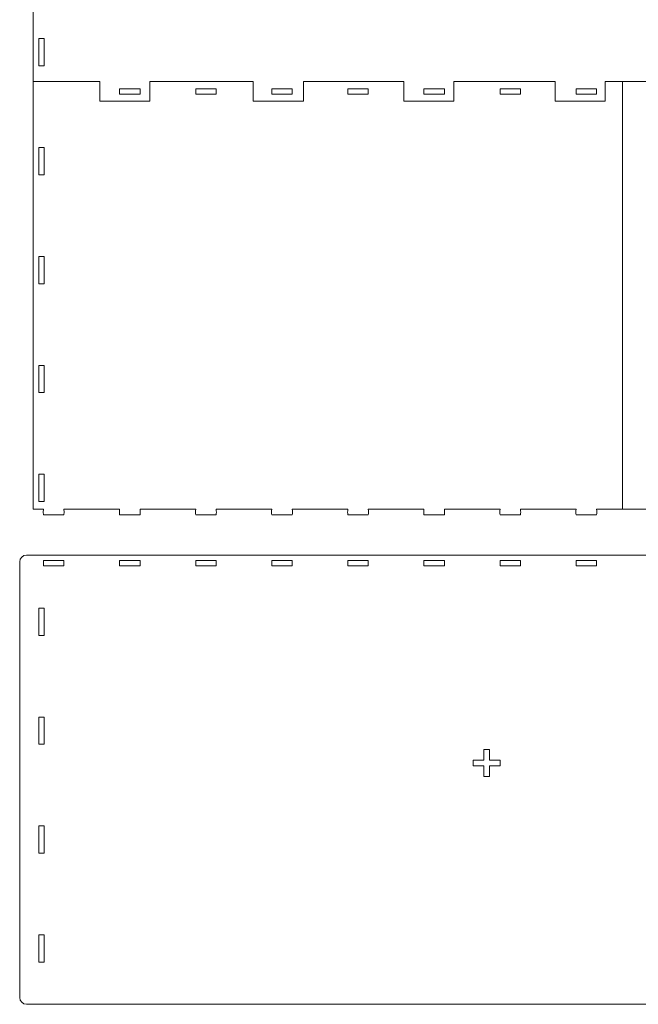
# Model space of a CAD drawing. Header units: centimetres. Extents: x -132 to 124, y -95 to 91.
# Tile 35 of 56: x -42 to -17, y -8 to 32. Entities that reach past the tile are written whole.
import ezdxf

# ---------------------------------------------------------------- set-up
doc = ezdxf.new("R2010")
doc.units = ezdxf.units.CM
doc.header["$MEASUREMENT"] = 0
doc.layers.add('Layer 1', color=7, linetype='Continuous')

msp = doc.modelspace()

# ---------------------------------------------------------------- linework, layer by layer
at = {"layer": 'Layer 1', "lineweight": 15}
for points, knots in [([(-17.33781, 45.74833), (-17.33781, 45.74833), (-18.05783, 45.74833), (-18.05783, 45.74833), (-18.05783, 45.74833), (-18.05783, 45.74833), (-18.05783, 46.5669), (-18.05783, 46.5669), (-18.05783, 46.5669), (-18.05783, 46.5669), (-20.12647, 46.5669), (-20.12647, 46.5669), (-20.12647, 46.5669), (-20.12647, 46.5669), (-20.12647, 45.74833), (-20.12647, 45.74833), (-20.12647, 45.74833), (-20.12647, 45.74833), (-24.30851, 45.74833), (-24.30851, 45.74833), (-24.30851, 45.74833), (-24.30851, 45.74833), (-24.30851, 46.5669), (-24.30851, 46.5669), (-24.30851, 46.5669), (-24.30851, 46.5669), (-26.37716, 46.5669), (-26.37716, 46.5669), (-26.37716, 46.5669), (-26.37716, 46.5669), (-26.37716, 45.74833), (-26.37716, 45.74833), (-26.37716, 45.74833), (-26.37716, 45.74833), (-30.5296, 45.74833), (-30.5296, 45.74833), (-30.5296, 45.74833), (-30.5296, 45.74833), (-30.5296, 46.5669), (-30.5296, 46.5669), (-30.5296, 46.5669), (-30.5296, 46.5669), (-32.59824, 46.5669), (-32.59824, 46.5669), (-32.59824, 46.5669), (-32.59824, 46.5669), (-32.59824, 45.74833), (-32.59824, 45.74833), (-32.59824, 45.74833), (-32.59824, 45.74833), (-36.86961, 45.74833), (-36.86961, 45.74833), (-36.86961, 45.74833), (-36.86961, 45.74833), (-36.86961, 46.5669), (-36.86961, 46.5669), (-36.86961, 46.5669), (-36.86961, 46.5669), (-38.93842, 46.5669), (-38.93842, 46.5669), (-38.93842, 46.5669), (-38.93842, 46.5669), (-38.93842, 45.74833), (-38.93842, 45.74833), (-38.93842, 45.74833), (-38.93842, 45.74833), (-41.68547, 45.74833), (-41.68547, 45.74833), (-41.68547, 45.74833), (-41.68547, 45.74833), (-41.68547, 29.67489), (-41.68547, 29.67489), (-41.68547, 29.67489), (-41.68547, 29.67489), (-38.93842, 29.67489), (-38.93842, 29.67489), (-38.93842, 29.67489), (-38.93842, 29.67489), (-38.93842, 28.85632), (-38.93842, 28.85632), (-38.93842, 28.85632), (-38.93842, 28.85632), (-36.86961, 28.85632), (-36.86961, 28.85632), (-36.86961, 28.85632), (-36.86961, 28.85632), (-36.86961, 29.67489), (-36.86961, 29.67489), (-36.86961, 29.67489), (-36.86961, 29.67489), (-32.59824, 29.67489), (-32.59824, 29.67489), (-32.59824, 29.67489), (-32.59824, 29.67489), (-32.59824, 28.85632), (-32.59824, 28.85632), (-32.59824, 28.85632), (-32.59824, 28.85632), (-30.5296, 28.85632), (-30.5296, 28.85632), (-30.5296, 28.85632), (-30.5296, 28.85632), (-30.5296, 29.67489), (-30.5296, 29.67489), (-30.5296, 29.67489), (-30.5296, 29.67489), (-26.37716, 29.67489), (-26.37716, 29.67489), (-26.37716, 29.67489), (-26.37716, 29.67489), (-26.37716, 28.85632), (-26.37716, 28.85632), (-26.37716, 28.85632), (-26.37716, 28.85632), (-24.30851, 28.85632), (-24.30851, 28.85632), (-24.30851, 28.85632), (-24.30851, 28.85632), (-24.30851, 29.67489), (-24.30851, 29.67489), (-24.30851, 29.67489), (-24.30851, 29.67489), (-20.12647, 29.67489), (-20.12647, 29.67489), (-20.12647, 29.67489), (-20.12647, 29.67489), (-20.12647, 28.85632), (-20.12647, 28.85632), (-20.12647, 28.85632), (-20.12647, 28.85632), (-18.05783, 28.85632), (-18.05783, 28.85632), (-18.05783, 28.85632), (-18.05783, 28.85632), (-18.05783, 29.67489), (-18.05783, 29.67489), (-18.05783, 29.67489), (-18.05783, 29.67489), (-14.12305, 29.67489), (-14.12305, 29.67489), (-14.12305, 29.67489), (-14.12305, 29.67489), (-14.12305, 45.74833), (-14.12305, 45.74833), (-14.12305, 45.74833), (-14.12305, 45.74833), (-17.33781, 45.74833), (-17.33781, 45.74833)], [0, 0, 0, 0, 0.02631579, 0.02631579, 0.02631579, 0.02631579, 0.05263158, 0.05263158, 0.05263158, 0.05263158, 0.07894737, 0.07894737, 0.07894737, 0.07894737, 0.10526316, 0.10526316, 0.10526316, 0.10526316, 0.13157895, 0.13157895, 0.13157895, 0.13157895, 0.15789474, 0.15789474, 0.15789474, 0.15789474, 0.18421053, 0.18421053, 0.18421053, 0.18421053, 0.21052632, 0.21052632, 0.21052632, 0.21052632, 0.23684211, 0.23684211, 0.23684211, 0.23684211, 0.26315789, 0.26315789, 0.26315789, 0.26315789, 0.28947368, 0.28947368, 0.28947368, 0.28947368, 0.31578947, 0.31578947, 0.31578947, 0.31578947, 0.34210526, 0.34210526, 0.34210526, 0.34210526, 0.36842105, 0.36842105, 0.36842105, 0.36842105, 0.39473684, 0.39473684, 0.39473684, 0.39473684, 0.42105263, 0.42105263, 0.42105263, 0.42105263, 0.44736842, 0.44736842, 0.44736842, 0.44736842, 0.47368421, 0.47368421, 0.47368421, 0.47368421, 0.5, 0.5, 0.5, 0.5, 0.52631579, 0.52631579, 0.52631579, 0.52631579, 0.55263158, 0.55263158, 0.55263158, 0.55263158, 0.57894737, 0.57894737, 0.57894737, 0.57894737, 0.60526316, 0.60526316, 0.60526316, 0.60526316, 0.63157895, 0.63157895, 0.63157895, 0.63157895, 0.65789474, 0.65789474, 0.65789474, 0.65789474, 0.68421053, 0.68421053, 0.68421053, 0.68421053, 0.71052632, 0.71052632, 0.71052632, 0.71052632, 0.73684211, 0.73684211, 0.73684211, 0.73684211, 0.76315789, 0.76315789, 0.76315789, 0.76315789, 0.78947368, 0.78947368, 0.78947368, 0.78947368, 0.81578947, 0.81578947, 0.81578947, 0.81578947, 0.84210526, 0.84210526, 0.84210526, 0.84210526, 0.86842105, 0.86842105, 0.86842105, 0.86842105, 0.89473684, 0.89473684, 0.89473684, 0.89473684, 0.92105263, 0.92105263, 0.92105263, 0.92105263, 0.94736842, 0.94736842, 0.94736842, 0.94736842, 1, 1, 1, 1]), ([(-41.4605, 30.31551), (-41.4605, 30.31551), (-41.23563, 30.31551), (-41.23563, 30.31551), (-41.23563, 30.31551), (-41.23563, 30.31551), (-41.23563, 31.44054), (-41.23563, 31.44054), (-41.23563, 31.44054), (-41.23563, 31.44054), (-41.4605, 31.44054), (-41.4605, 31.44054), (-41.4605, 31.44054), (-41.4605, 31.44054), (-41.4605, 30.31551), (-41.4605, 30.31551)], [0, 0, 0, 0, 0.2, 0.2, 0.2, 0.2, 0.4, 0.4, 0.4, 0.4, 0.6, 0.6, 0.6, 0.6, 1, 1, 1, 1]), ([(-41.68547, 29.67489), (-41.68547, 29.67489), (-38.93842, 29.67489), (-38.93842, 29.67489), (-38.93842, 29.67489), (-38.93842, 29.67489), (-38.93842, 28.85632), (-38.93842, 28.85632), (-38.93842, 28.85632), (-38.93842, 28.85632), (-36.86961, 28.85632), (-36.86961, 28.85632), (-36.86961, 28.85632), (-36.86961, 28.85632), (-36.86961, 29.67489), (-36.86961, 29.67489), (-36.86961, 29.67489), (-36.86961, 29.67489), (-32.59824, 29.67489), (-32.59824, 29.67489), (-32.59824, 29.67489), (-32.59824, 29.67489), (-32.59824, 28.85632), (-32.59824, 28.85632), (-32.59824, 28.85632), (-32.59824, 28.85632), (-30.5296, 28.85632), (-30.5296, 28.85632), (-30.5296, 28.85632), (-30.5296, 28.85632), (-30.5296, 29.67489), (-30.5296, 29.67489), (-30.5296, 29.67489), (-30.5296, 29.67489), (-26.37716, 29.67489), (-26.37716, 29.67489), (-26.37716, 29.67489), (-26.37716, 29.67489), (-26.37716, 28.85632), (-26.37716, 28.85632), (-26.37716, 28.85632), (-26.37716, 28.85632), (-24.30851, 28.85632), (-24.30851, 28.85632), (-24.30851, 28.85632), (-24.30851, 28.85632), (-24.30851, 29.67489), (-24.30851, 29.67489), (-24.30851, 29.67489), (-24.30851, 29.67489), (-20.12647, 29.67489), (-20.12647, 29.67489), (-20.12647, 29.67489), (-20.12647, 29.67489), (-20.12647, 28.85632), (-20.12647, 28.85632), (-20.12647, 28.85632), (-20.12647, 28.85632), (-18.05783, 28.85632), (-18.05783, 28.85632), (-18.05783, 28.85632), (-18.05783, 28.85632), (-18.05783, 29.67489), (-18.05783, 29.67489), (-18.05783, 29.67489), (-18.05783, 29.67489), (-17.33781, 29.67489), (-17.33781, 29.67489), (-17.33781, 29.67489), (-17.33781, 29.67489), (-17.33781, 11.99182), (-17.33781, 11.99182), (-17.33781, 11.99182), (-17.33781, 11.99182), (-18.41619, 11.99182), (-18.41619, 11.99182)], [0, 0, 0, 0, 0.05, 0.05, 0.05, 0.05, 0.1, 0.1, 0.1, 0.1, 0.15, 0.15, 0.15, 0.15, 0.2, 0.2, 0.2, 0.2, 0.25, 0.25, 0.25, 0.25, 0.3, 0.3, 0.3, 0.3, 0.35, 0.35, 0.35, 0.35, 0.4, 0.4, 0.4, 0.4, 0.45, 0.45, 0.45, 0.45, 0.5, 0.5, 0.5, 0.5, 0.55, 0.55, 0.55, 0.55, 0.6, 0.6, 0.6, 0.6, 0.65, 0.65, 0.65, 0.65, 0.7, 0.7, 0.7, 0.7, 0.75, 0.75, 0.75, 0.75, 0.8, 0.8, 0.8, 0.8, 0.85, 0.85, 0.85, 0.85, 0.9, 0.9, 0.9, 0.9, 1, 1, 1, 1]), ([(-38.1202, 11.99182), (-38.1202, 11.99182), (-40.41991, 11.99182), (-40.41991, 11.99182), (-40.41991, 11.99182), (-40.41991, 11.99182), (-40.40859, 11.87933), (-40.40859, 11.87933), (-40.40859, 11.87933), (-40.40859, 11.87933), (-40.41991, 11.76667), (-40.41991, 11.76667), (-40.41991, 11.76667), (-40.41991, 11.76667), (-41.26373, 11.76667), (-41.26373, 11.76667), (-41.26373, 11.76667), (-41.26373, 11.76667), (-41.27488, 11.87933), (-41.27488, 11.87933), (-41.27488, 11.87933), (-41.27488, 11.87933), (-41.26373, 11.99182), (-41.26373, 11.99182), (-41.26373, 11.99182), (-41.26373, 11.99182), (-41.68547, 11.99182), (-41.68547, 11.99182), (-41.68547, 11.99182), (-41.68547, 11.99182), (-41.68547, 29.67489), (-41.68547, 29.67489)], [0, 0, 0, 0, 0.11111111, 0.11111111, 0.11111111, 0.11111111, 0.22222222, 0.22222222, 0.22222222, 0.22222222, 0.33333333, 0.33333333, 0.33333333, 0.33333333, 0.44444444, 0.44444444, 0.44444444, 0.44444444, 0.55555556, 0.55555556, 0.55555556, 0.55555556, 0.66666667, 0.66666667, 0.66666667, 0.66666667, 0.77777778, 0.77777778, 0.77777778, 0.77777778, 1, 1, 1, 1]), ([(-38.1202, 29.37295), (-37.83898, 29.37295), (-37.55776, 29.37295), (-37.27637, 29.37295), (-37.27637, 29.37295), (-37.27637, 29.29808), (-37.27637, 29.22303), (-37.27637, 29.14798), (-37.27637, 29.14798), (-37.55776, 29.14798), (-37.83898, 29.14798), (-38.1202, 29.14798), (-38.1202, 29.14798), (-38.1202, 29.22303), (-38.1202, 29.29808), (-38.1202, 29.37295)], [0, 0, 0, 0, 0.2, 0.2, 0.2, 0.2, 0.4, 0.4, 0.4, 0.4, 0.6, 0.6, 0.6, 0.6, 1, 1, 1, 1]), ([(-34.97683, 29.37295), (-34.69561, 29.37295), (-34.4144, 29.37295), (-34.13318, 29.37295), (-34.13318, 29.37295), (-34.13318, 29.29808), (-34.13318, 29.22303), (-34.13318, 29.14798), (-34.13318, 29.14798), (-34.4144, 29.14798), (-34.69561, 29.14798), (-34.97683, 29.14798), (-34.97683, 29.14798), (-34.97683, 29.22303), (-34.97683, 29.29808), (-34.97683, 29.37295)], [0, 0, 0, 0, 0.2, 0.2, 0.2, 0.2, 0.4, 0.4, 0.4, 0.4, 0.6, 0.6, 0.6, 0.6, 1, 1, 1, 1]), ([(-31.83347, 29.37295), (-31.55225, 29.37295), (-31.27086, 29.37295), (-30.98964, 29.37295), (-30.98964, 29.37295), (-30.98964, 29.29808), (-30.98964, 29.22303), (-30.98964, 29.14798), (-30.98964, 29.14798), (-31.27086, 29.14798), (-31.55225, 29.14798), (-31.83347, 29.14798), (-31.83347, 29.14798), (-31.83347, 29.22303), (-31.83347, 29.29808), (-31.83347, 29.37295)], [0, 0, 0, 0, 0.2, 0.2, 0.2, 0.2, 0.4, 0.4, 0.4, 0.4, 0.6, 0.6, 0.6, 0.6, 1, 1, 1, 1]), ([(-28.6901, 29.37295), (-28.40871, 29.37295), (-28.12767, 29.37295), (-27.84645, 29.37295), (-27.84645, 29.37295), (-27.84645, 29.29808), (-27.84645, 29.22303), (-27.84645, 29.14798), (-27.84645, 29.14798), (-28.12767, 29.14798), (-28.40871, 29.14798), (-28.6901, 29.14798), (-28.6901, 29.14798), (-28.6901, 29.22303), (-28.6901, 29.29808), (-28.6901, 29.37295)], [0, 0, 0, 0, 0.2, 0.2, 0.2, 0.2, 0.4, 0.4, 0.4, 0.4, 0.6, 0.6, 0.6, 0.6, 1, 1, 1, 1]), ([(-25.54674, 29.37295), (-25.26552, 29.37295), (-24.98413, 29.37295), (-24.70291, 29.37295), (-24.70291, 29.37295), (-24.70291, 29.29808), (-24.70291, 29.22303), (-24.70291, 29.14798), (-24.70291, 29.14798), (-24.98413, 29.14798), (-25.26552, 29.14798), (-25.54674, 29.14798), (-25.54674, 29.14798), (-25.54674, 29.22303), (-25.54674, 29.29808), (-25.54674, 29.37295)], [0, 0, 0, 0, 0.2, 0.2, 0.2, 0.2, 0.4, 0.4, 0.4, 0.4, 0.6, 0.6, 0.6, 0.6, 1, 1, 1, 1]), ([(-22.4032, 29.37295), (-22.12198, 29.37295), (-21.84077, 29.37295), (-21.55955, 29.37295), (-21.55955, 29.37295), (-21.55955, 29.29808), (-21.55955, 29.22303), (-21.55955, 29.14798), (-21.55955, 29.14798), (-21.84077, 29.14798), (-22.12198, 29.14798), (-22.4032, 29.14798), (-22.4032, 29.14798), (-22.4032, 29.22303), (-22.4032, 29.29808), (-22.4032, 29.37295)], [0, 0, 0, 0, 0.2, 0.2, 0.2, 0.2, 0.4, 0.4, 0.4, 0.4, 0.6, 0.6, 0.6, 0.6, 1, 1, 1, 1]), ([(-19.26001, 29.37295), (-18.97862, 29.37295), (-18.6974, 29.37295), (-18.41619, 29.37295), (-18.41619, 29.37295), (-18.41619, 29.29808), (-18.41619, 29.22303), (-18.41619, 29.14798), (-18.41619, 29.14798), (-18.6974, 29.14798), (-18.97862, 29.14798), (-19.26001, 29.14798), (-19.26001, 29.14798), (-19.26001, 29.22303), (-19.26001, 29.29808), (-19.26001, 29.37295)], [0, 0, 0, 0, 0.2, 0.2, 0.2, 0.2, 0.4, 0.4, 0.4, 0.4, 0.6, 0.6, 0.6, 0.6, 1, 1, 1, 1]), ([(13.43936, 29.67489), (13.43936, 29.67489), (10.69232, 29.67489), (10.69232, 29.67489), (10.69232, 29.67489), (10.69232, 29.67489), (10.69232, 28.85632), (10.69232, 28.85632), (10.69232, 28.85632), (10.69232, 28.85632), (8.62367, 28.85632), (8.62367, 28.85632), (8.62367, 28.85632), (8.62367, 28.85632), (8.62367, 29.67489), (8.62367, 29.67489), (8.62367, 29.67489), (8.62367, 29.67489), (4.35231, 29.67489), (4.35231, 29.67489), (4.35231, 29.67489), (4.35231, 29.67489), (4.35231, 28.85632), (4.35231, 28.85632), (4.35231, 28.85632), (4.35231, 28.85632), (2.28366, 28.85632), (2.28366, 28.85632), (2.28366, 28.85632), (2.28366, 28.85632), (2.28366, 29.67489), (2.28366, 29.67489), (2.28366, 29.67489), (2.28366, 29.67489), (-1.86878, 29.67489), (-1.86878, 29.67489), (-1.86878, 29.67489), (-1.86878, 29.67489), (-1.86878, 28.85632), (-1.86878, 28.85632), (-1.86878, 28.85632), (-1.86878, 28.85632), (-3.93742, 28.85632), (-3.93742, 28.85632), (-3.93742, 28.85632), (-3.93742, 28.85632), (-3.93742, 29.67489), (-3.93742, 29.67489), (-3.93742, 29.67489), (-3.93742, 29.67489), (-8.11963, 29.67489), (-8.11963, 29.67489), (-8.11963, 29.67489), (-8.11963, 29.67489), (-8.11963, 28.85632), (-8.11963, 28.85632), (-8.11963, 28.85632), (-8.11963, 28.85632), (-10.18828, 28.85632), (-10.18828, 28.85632), (-10.18828, 28.85632), (-10.18828, 28.85632), (-10.18828, 29.67489), (-10.18828, 29.67489), (-10.18828, 29.67489), (-10.18828, 29.67489), (-17.33781, 29.67489), (-17.33781, 29.67489), (-17.33781, 29.67489), (-17.33781, 29.67489), (-17.33781, 11.99182), (-17.33781, 11.99182), (-17.33781, 11.99182), (-17.33781, 11.99182), (-16.11647, 11.99182), (-16.11647, 11.99182)], [0, 0, 0, 0, 0.05, 0.05, 0.05, 0.05, 0.1, 0.1, 0.1, 0.1, 0.15, 0.15, 0.15, 0.15, 0.2, 0.2, 0.2, 0.2, 0.25, 0.25, 0.25, 0.25, 0.3, 0.3, 0.3, 0.3, 0.35, 0.35, 0.35, 0.35, 0.4, 0.4, 0.4, 0.4, 0.45, 0.45, 0.45, 0.45, 0.5, 0.5, 0.5, 0.5, 0.55, 0.55, 0.55, 0.55, 0.6, 0.6, 0.6, 0.6, 0.65, 0.65, 0.65, 0.65, 0.7, 0.7, 0.7, 0.7, 0.75, 0.75, 0.75, 0.75, 0.8, 0.8, 0.8, 0.8, 0.85, 0.85, 0.85, 0.85, 0.9, 0.9, 0.9, 0.9, 1, 1, 1, 1]), ([(-41.4605, 25.81551), (-41.4605, 25.81551), (-41.23563, 25.81551), (-41.23563, 25.81551), (-41.23563, 25.81551), (-41.23563, 25.81551), (-41.23563, 26.94048), (-41.23563, 26.94048), (-41.23563, 26.94048), (-41.23563, 26.94048), (-41.4605, 26.94048), (-41.4605, 26.94048), (-41.4605, 26.94048), (-41.4605, 26.94048), (-41.4605, 25.81551), (-41.4605, 25.81551)], [0, 0, 0, 0, 0.2, 0.2, 0.2, 0.2, 0.4, 0.4, 0.4, 0.4, 0.6, 0.6, 0.6, 0.6, 1, 1, 1, 1]), ([(-41.4605, 21.31552), (-41.4605, 21.31552), (-41.23563, 21.31552), (-41.23563, 21.31552), (-41.23563, 21.31552), (-41.23563, 21.31552), (-41.23563, 22.44048), (-41.23563, 22.44048), (-41.23563, 22.44048), (-41.23563, 22.44048), (-41.4605, 22.44048), (-41.4605, 22.44048), (-41.4605, 22.44048), (-41.4605, 22.44048), (-41.4605, 21.31552), (-41.4605, 21.31552)], [0, 0, 0, 0, 0.2, 0.2, 0.2, 0.2, 0.4, 0.4, 0.4, 0.4, 0.6, 0.6, 0.6, 0.6, 1, 1, 1, 1]), ([(-41.4605, 16.81534), (-41.4605, 16.81534), (-41.23563, 16.81534), (-41.23563, 16.81534), (-41.23563, 16.81534), (-41.23563, 16.81534), (-41.23563, 17.94044), (-41.23563, 17.94044), (-41.23563, 17.94044), (-41.23563, 17.94044), (-41.4605, 17.94044), (-41.4605, 17.94044), (-41.4605, 17.94044), (-41.4605, 17.94044), (-41.4605, 16.81534), (-41.4605, 16.81534)], [0, 0, 0, 0, 0.2, 0.2, 0.2, 0.2, 0.4, 0.4, 0.4, 0.4, 0.6, 0.6, 0.6, 0.6, 1, 1, 1, 1]), ([(-41.4605, 12.31552), (-41.4605, 12.31552), (-41.23563, 12.31552), (-41.23563, 12.31552), (-41.23563, 12.31552), (-41.23563, 12.31552), (-41.23563, 13.44055), (-41.23563, 13.44055), (-41.23563, 13.44055), (-41.23563, 13.44055), (-41.4605, 13.44055), (-41.4605, 13.44055), (-41.4605, 13.44055), (-41.4605, 13.44055), (-41.4605, 12.31552), (-41.4605, 12.31552)], [0, 0, 0, 0, 0.2, 0.2, 0.2, 0.2, 0.4, 0.4, 0.4, 0.4, 0.6, 0.6, 0.6, 0.6, 1, 1, 1, 1]), ([(-37.27637, 11.99182), (-37.27271, 11.9542), (-37.26906, 11.91677), (-37.26523, 11.87933), (-37.26523, 11.87933), (-37.26906, 11.84172), (-37.27271, 11.80428), (-37.27637, 11.76667), (-37.27637, 11.76667), (-37.41707, 11.76667), (-37.55776, 11.76667), (-37.69846, 11.76667), (-37.69846, 11.76667), (-37.83898, 11.76667), (-37.97967, 11.76667), (-38.1202, 11.76667), (-38.1202, 11.76667), (-38.12385, 11.80428), (-38.12786, 11.84172), (-38.13151, 11.87933), (-38.13151, 11.87933), (-38.12786, 11.91677), (-38.12385, 11.9542), (-38.1202, 11.99182)], [0, 0, 0, 0, 0.14285714, 0.14285714, 0.14285714, 0.14285714, 0.28571429, 0.28571429, 0.28571429, 0.28571429, 0.42857143, 0.42857143, 0.42857143, 0.42857143, 0.57142857, 0.57142857, 0.57142857, 0.57142857, 0.71428571, 0.71428571, 0.71428571, 0.71428571, 1, 1, 1, 1]), ([(-34.13318, 11.99182), (-34.12935, 11.9542), (-34.12552, 11.91677), (-34.12186, 11.87933), (-34.12186, 11.87933), (-34.12552, 11.84172), (-34.12935, 11.80428), (-34.13318, 11.76667), (-34.13318, 11.76667), (-34.2737, 11.76667), (-34.4144, 11.76667), (-34.55492, 11.76667), (-34.55492, 11.76667), (-34.69561, 11.76667), (-34.83614, 11.76667), (-34.97683, 11.76667), (-34.97683, 11.76667), (-34.98066, 11.80428), (-34.98432, 11.84172), (-34.98815, 11.87933), (-34.98815, 11.87933), (-34.98432, 11.91677), (-34.98066, 11.9542), (-34.97683, 11.99182)], [0, 0, 0, 0, 0.14285714, 0.14285714, 0.14285714, 0.14285714, 0.28571429, 0.28571429, 0.28571429, 0.28571429, 0.42857143, 0.42857143, 0.42857143, 0.42857143, 0.57142857, 0.57142857, 0.57142857, 0.57142857, 0.71428571, 0.71428571, 0.71428571, 0.71428571, 1, 1, 1, 1]), ([(-30.98964, 11.99182), (-30.98599, 11.9542), (-30.98233, 11.91677), (-30.97832, 11.87933), (-30.97832, 11.87933), (-30.98233, 11.84172), (-30.98599, 11.80428), (-30.98964, 11.76667), (-30.98964, 11.76667), (-31.13034, 11.76667), (-31.27086, 11.76667), (-31.41173, 11.76667), (-31.41173, 11.76667), (-31.55225, 11.76667), (-31.69277, 11.76667), (-31.83347, 11.76667), (-31.83347, 11.76667), (-31.83712, 11.80428), (-31.84096, 11.84172), (-31.84479, 11.87933), (-31.84479, 11.87933), (-31.84096, 11.91677), (-31.83712, 11.9542), (-31.83347, 11.99182)], [0, 0, 0, 0, 0.14285714, 0.14285714, 0.14285714, 0.14285714, 0.28571429, 0.28571429, 0.28571429, 0.28571429, 0.42857143, 0.42857143, 0.42857143, 0.42857143, 0.57142857, 0.57142857, 0.57142857, 0.57142857, 0.71428571, 0.71428571, 0.71428571, 0.71428571, 1, 1, 1, 1]), ([(-27.84645, 11.99182), (-27.84262, 11.9542), (-27.83879, 11.91677), (-27.83513, 11.87933), (-27.83513, 11.87933), (-27.83879, 11.84172), (-27.84262, 11.80428), (-27.84645, 11.76667), (-27.84645, 11.76667), (-27.98697, 11.76667), (-28.12767, 11.76667), (-28.26819, 11.76667), (-28.26819, 11.76667), (-28.40871, 11.76667), (-28.54941, 11.76667), (-28.6901, 11.76667), (-28.6901, 11.76667), (-28.69393, 11.80428), (-28.69759, 11.84172), (-28.70125, 11.87933), (-28.70125, 11.87933), (-28.69759, 11.91677), (-28.69393, 11.9542), (-28.6901, 11.99182)], [0, 0, 0, 0, 0.14285714, 0.14285714, 0.14285714, 0.14285714, 0.28571429, 0.28571429, 0.28571429, 0.28571429, 0.42857143, 0.42857143, 0.42857143, 0.42857143, 0.57142857, 0.57142857, 0.57142857, 0.57142857, 0.71428571, 0.71428571, 0.71428571, 0.71428571, 1, 1, 1, 1]), ([(-24.70291, 11.99182), (-24.69926, 11.9542), (-24.6956, 11.91677), (-24.6916, 11.87933), (-24.6916, 11.87933), (-24.6956, 11.84172), (-24.69926, 11.80428), (-24.70291, 11.76667), (-24.70291, 11.76667), (-24.84344, 11.76667), (-24.98413, 11.76667), (-25.12483, 11.76667), (-25.12483, 11.76667), (-25.26552, 11.76667), (-25.40604, 11.76667), (-25.54674, 11.76667), (-25.54674, 11.76667), (-25.5504, 11.80428), (-25.55423, 11.84172), (-25.55788, 11.87933), (-25.55788, 11.87933), (-25.55423, 11.91677), (-25.5504, 11.9542), (-25.54674, 11.99182)], [0, 0, 0, 0, 0.14285714, 0.14285714, 0.14285714, 0.14285714, 0.28571429, 0.28571429, 0.28571429, 0.28571429, 0.42857143, 0.42857143, 0.42857143, 0.42857143, 0.57142857, 0.57142857, 0.57142857, 0.57142857, 0.71428571, 0.71428571, 0.71428571, 0.71428571, 1, 1, 1, 1]), ([(-21.55955, 11.99182), (-21.55572, 11.9542), (-21.55206, 11.91677), (-21.54841, 11.87933), (-21.54841, 11.87933), (-21.55206, 11.84172), (-21.55572, 11.80428), (-21.55955, 11.76667), (-21.55955, 11.76667), (-21.70025, 11.76667), (-21.84077, 11.76667), (-21.98146, 11.76667), (-21.98146, 11.76667), (-22.12198, 11.76667), (-22.26268, 11.76667), (-22.4032, 11.76667), (-22.4032, 11.76667), (-22.40703, 11.80428), (-22.41086, 11.84172), (-22.41452, 11.87933), (-22.41452, 11.87933), (-22.41086, 11.91677), (-22.40703, 11.9542), (-22.4032, 11.99182)], [0, 0, 0, 0, 0.14285714, 0.14285714, 0.14285714, 0.14285714, 0.28571429, 0.28571429, 0.28571429, 0.28571429, 0.42857143, 0.42857143, 0.42857143, 0.42857143, 0.57142857, 0.57142857, 0.57142857, 0.57142857, 0.71428571, 0.71428571, 0.71428571, 0.71428571, 1, 1, 1, 1]), ([(-18.41619, 11.99182), (-18.41253, 11.9542), (-18.4087, 11.91677), (-18.40487, 11.87933), (-18.40487, 11.87933), (-18.4087, 11.84172), (-18.41253, 11.80428), (-18.41619, 11.76667), (-18.41619, 11.76667), (-18.55671, 11.76667), (-18.6974, 11.76667), (-18.8381, 11.76667), (-18.8381, 11.76667), (-18.97862, 11.76667), (-19.11932, 11.76667), (-19.26001, 11.76667), (-19.26001, 11.76667), (-19.26367, 11.80428), (-19.2675, 11.84172), (-19.27116, 11.87933), (-19.27116, 11.87933), (-19.2675, 11.91677), (-19.26367, 11.9542), (-19.26001, 11.99182)], [0, 0, 0, 0, 0.14285714, 0.14285714, 0.14285714, 0.14285714, 0.28571429, 0.28571429, 0.28571429, 0.28571429, 0.42857143, 0.42857143, 0.42857143, 0.42857143, 0.57142857, 0.57142857, 0.57142857, 0.57142857, 0.71428571, 0.71428571, 0.71428571, 0.71428571, 1, 1, 1, 1]), ([(-14.12305, -8.46024), (-14.12305, -8.46024), (-14.12305, 10.10218), (-14.12305, 10.10218), (-14.12305, 10.10218), (-14.12305, 10.10218), (-41.96669, 10.10218), (-41.96669, 10.10218)], [0, 0, 0, 0, 0.33333333, 0.33333333, 0.33333333, 0.33333333, 1, 1, 1, 1]), ([(-41.26373, 9.65205), (-41.26373, 9.65205), (-40.41996, 9.65205), (-40.41996, 9.65205), (-40.41996, 9.65205), (-40.41996, 9.65205), (-40.41996, 9.87706), (-40.41996, 9.87706), (-40.41996, 9.87706), (-40.41996, 9.87706), (-41.26373, 9.87706), (-41.26373, 9.87706), (-41.26373, 9.87706), (-41.26373, 9.87706), (-41.26373, 9.65205), (-41.26373, 9.65205)], [0, 0, 0, 0, 0.2, 0.2, 0.2, 0.2, 0.4, 0.4, 0.4, 0.4, 0.6, 0.6, 0.6, 0.6, 1, 1, 1, 1]), ([(-38.1202, 9.87703), (-37.83898, 9.87703), (-37.55776, 9.87703), (-37.27637, 9.87703), (-37.27637, 9.87703), (-37.27637, 9.80215), (-37.27637, 9.72728), (-37.27637, 9.65205), (-37.27637, 9.65205), (-37.55776, 9.65205), (-37.83898, 9.65205), (-38.1202, 9.65205), (-38.1202, 9.65205), (-38.1202, 9.72728), (-38.1202, 9.80215), (-38.1202, 9.87703)], [0, 0, 0, 0, 0.2, 0.2, 0.2, 0.2, 0.4, 0.4, 0.4, 0.4, 0.6, 0.6, 0.6, 0.6, 1, 1, 1, 1]), ([(-34.97683, 9.87703), (-34.69561, 9.87703), (-34.4144, 9.87703), (-34.13318, 9.87703), (-34.13318, 9.87703), (-34.13318, 9.80215), (-34.13318, 9.72728), (-34.13318, 9.65205), (-34.13318, 9.65205), (-34.4144, 9.65205), (-34.69561, 9.65205), (-34.97683, 9.65205), (-34.97683, 9.65205), (-34.97683, 9.72728), (-34.97683, 9.80215), (-34.97683, 9.87703)], [0, 0, 0, 0, 0.2, 0.2, 0.2, 0.2, 0.4, 0.4, 0.4, 0.4, 0.6, 0.6, 0.6, 0.6, 1, 1, 1, 1]), ([(-31.83347, 9.87703), (-31.55225, 9.87703), (-31.27086, 9.87703), (-30.98964, 9.87703), (-30.98964, 9.87703), (-30.98964, 9.80215), (-30.98964, 9.72728), (-30.98964, 9.65205), (-30.98964, 9.65205), (-31.27086, 9.65205), (-31.55225, 9.65205), (-31.83347, 9.65205), (-31.83347, 9.65205), (-31.83347, 9.72728), (-31.83347, 9.80215), (-31.83347, 9.87703)], [0, 0, 0, 0, 0.2, 0.2, 0.2, 0.2, 0.4, 0.4, 0.4, 0.4, 0.6, 0.6, 0.6, 0.6, 1, 1, 1, 1]), ([(-28.6901, 9.87703), (-28.40871, 9.87703), (-28.12767, 9.87703), (-27.84645, 9.87703), (-27.84645, 9.87703), (-27.84645, 9.80215), (-27.84645, 9.72728), (-27.84645, 9.65205), (-27.84645, 9.65205), (-28.12767, 9.65205), (-28.40871, 9.65205), (-28.6901, 9.65205), (-28.6901, 9.65205), (-28.6901, 9.72728), (-28.6901, 9.80215), (-28.6901, 9.87703)], [0, 0, 0, 0, 0.2, 0.2, 0.2, 0.2, 0.4, 0.4, 0.4, 0.4, 0.6, 0.6, 0.6, 0.6, 1, 1, 1, 1]), ([(-25.54674, 9.87703), (-25.26552, 9.87703), (-24.98413, 9.87703), (-24.70291, 9.87703), (-24.70291, 9.87703), (-24.70291, 9.80215), (-24.70291, 9.72728), (-24.70291, 9.65205), (-24.70291, 9.65205), (-24.98413, 9.65205), (-25.26552, 9.65205), (-25.54674, 9.65205), (-25.54674, 9.65205), (-25.54674, 9.72728), (-25.54674, 9.80215), (-25.54674, 9.87703)], [0, 0, 0, 0, 0.2, 0.2, 0.2, 0.2, 0.4, 0.4, 0.4, 0.4, 0.6, 0.6, 0.6, 0.6, 1, 1, 1, 1]), ([(-22.4032, 9.87703), (-22.12198, 9.87703), (-21.84077, 9.87703), (-21.55955, 9.87703), (-21.55955, 9.87703), (-21.55955, 9.80215), (-21.55955, 9.72728), (-21.55955, 9.65205), (-21.55955, 9.65205), (-21.84077, 9.65205), (-22.12198, 9.65205), (-22.4032, 9.65205), (-22.4032, 9.65205), (-22.4032, 9.72728), (-22.4032, 9.80215), (-22.4032, 9.87703)], [0, 0, 0, 0, 0.2, 0.2, 0.2, 0.2, 0.4, 0.4, 0.4, 0.4, 0.6, 0.6, 0.6, 0.6, 1, 1, 1, 1]), ([(-19.26001, 9.87703), (-18.97862, 9.87703), (-18.6974, 9.87703), (-18.41619, 9.87703), (-18.41619, 9.87703), (-18.41619, 9.80215), (-18.41619, 9.72728), (-18.41619, 9.65205), (-18.41619, 9.65205), (-18.6974, 9.65205), (-18.97862, 9.65205), (-19.26001, 9.65205), (-19.26001, 9.65205), (-19.26001, 9.72728), (-19.26001, 9.80215), (-19.26001, 9.87703)], [0, 0, 0, 0, 0.2, 0.2, 0.2, 0.2, 0.4, 0.4, 0.4, 0.4, 0.6, 0.6, 0.6, 0.6, 1, 1, 1, 1]), ([(-41.4605, 6.78348), (-41.4605, 6.78348), (-41.23563, 6.78348), (-41.23563, 6.78348), (-41.23563, 6.78348), (-41.23563, 6.78348), (-41.23563, 7.90836), (-41.23563, 7.90836), (-41.23563, 7.90836), (-41.23563, 7.90836), (-41.4605, 7.90836), (-41.4605, 7.90836), (-41.4605, 7.90836), (-41.4605, 7.90836), (-41.4605, 6.78348), (-41.4605, 6.78348)], [0, 0, 0, 0, 0.2, 0.2, 0.2, 0.2, 0.4, 0.4, 0.4, 0.4, 0.6, 0.6, 0.6, 0.6, 1, 1, 1, 1]), ([(-41.4605, 2.28348), (-41.4605, 2.28348), (-41.23563, 2.28348), (-41.23563, 2.28348), (-41.23563, 2.28348), (-41.23563, 2.28348), (-41.23563, 3.40837), (-41.23563, 3.40837), (-41.23563, 3.40837), (-41.23563, 3.40837), (-41.4605, 3.40837), (-41.4605, 3.40837), (-41.4605, 3.40837), (-41.4605, 3.40837), (-41.4605, 2.28348), (-41.4605, 2.28348)], [0, 0, 0, 0, 0.2, 0.2, 0.2, 0.2, 0.4, 0.4, 0.4, 0.4, 0.6, 0.6, 0.6, 0.6, 1, 1, 1, 1]), ([(-23.0668, 2.074), (-23.0668, 2.074), (-22.84183, 2.074), (-22.84183, 2.074), (-22.84183, 2.074), (-22.84183, 2.074), (-22.84183, 1.62405), (-22.84183, 1.62405), (-22.84183, 1.62405), (-22.84183, 1.62405), (-22.39171, 1.62405), (-22.39171, 1.62405), (-22.39171, 1.62405), (-22.39171, 1.62405), (-22.39171, 1.39908), (-22.39171, 1.39908), (-22.39171, 1.39908), (-22.39171, 1.39908), (-22.84183, 1.39908), (-22.84183, 1.39908), (-22.84183, 1.39908), (-22.84183, 1.39908), (-22.84183, 0.94896), (-22.84183, 0.94896), (-22.84183, 0.94896), (-22.84183, 0.94896), (-23.0668, 0.94896), (-23.0668, 0.94896), (-23.0668, 0.94896), (-23.0668, 0.94896), (-23.0668, 1.39908), (-23.0668, 1.39908), (-23.0668, 1.39908), (-23.0668, 1.39908), (-23.51675, 1.39908), (-23.51675, 1.39908), (-23.51675, 1.39908), (-23.51675, 1.39908), (-23.51675, 1.62405), (-23.51675, 1.62405), (-23.51675, 1.62405), (-23.51675, 1.62405), (-23.0668, 1.62405), (-23.0668, 1.62405), (-23.0668, 1.62405), (-23.0668, 1.62405), (-23.0668, 2.074), (-23.0668, 2.074)], [0, 0, 0, 0, 0.07692308, 0.07692308, 0.07692308, 0.07692308, 0.15384615, 0.15384615, 0.15384615, 0.15384615, 0.23076923, 0.23076923, 0.23076923, 0.23076923, 0.30769231, 0.30769231, 0.30769231, 0.30769231, 0.38461538, 0.38461538, 0.38461538, 0.38461538, 0.46153846, 0.46153846, 0.46153846, 0.46153846, 0.53846154, 0.53846154, 0.53846154, 0.53846154, 0.61538462, 0.61538462, 0.61538462, 0.61538462, 0.69230769, 0.69230769, 0.69230769, 0.69230769, 0.76923077, 0.76923077, 0.76923077, 0.76923077, 0.84615385, 0.84615385, 0.84615385, 0.84615385, 1, 1, 1, 1]), ([(-41.4605, -2.21669), (-41.4605, -2.21669), (-41.23563, -2.21669), (-41.23563, -2.21669), (-41.23563, -2.21669), (-41.23563, -2.21669), (-41.23563, -1.09159), (-41.23563, -1.09159), (-41.23563, -1.09159), (-41.23563, -1.09159), (-41.4605, -1.09159), (-41.4605, -1.09159), (-41.4605, -1.09159), (-41.4605, -1.09159), (-41.4605, -2.21669), (-41.4605, -2.21669)], [0, 0, 0, 0, 0.2, 0.2, 0.2, 0.2, 0.4, 0.4, 0.4, 0.4, 0.6, 0.6, 0.6, 0.6, 1, 1, 1, 1]), ([(-41.4605, -6.71669), (-41.4605, -6.71669), (-41.23563, -6.71669), (-41.23563, -6.71669), (-41.23563, -6.71669), (-41.23563, -6.71669), (-41.23563, -5.59166), (-41.23563, -5.59166), (-41.23563, -5.59166), (-41.23563, -5.59166), (-41.4605, -5.59166), (-41.4605, -5.59166), (-41.4605, -5.59166), (-41.4605, -5.59166), (-41.4605, -6.71669), (-41.4605, -6.71669)], [0, 0, 0, 0, 0.2, 0.2, 0.2, 0.2, 0.4, 0.4, 0.4, 0.4, 0.6, 0.6, 0.6, 0.6, 1, 1, 1, 1])]:
    msp.add_open_spline(points, degree=3, knots=knots, dxfattribs=at)
for points in [[(-34.97683, 11.99182), (-34.97683, 11.99182), (-37.27637, 11.99182), (-37.27637, 11.99182)], [(-31.83347, 11.99182), (-31.83347, 11.99182), (-34.13318, 11.99182), (-34.13318, 11.99182)], [(-28.6901, 11.99182), (-28.6901, 11.99182), (-30.98964, 11.99182), (-30.98964, 11.99182)], [(-25.54674, 11.99182), (-25.54674, 11.99182), (-27.84645, 11.99182), (-27.84645, 11.99182)], [(-22.4032, 11.99182), (-22.4032, 11.99182), (-24.70291, 11.99182), (-24.70291, 11.99182)], [(-19.26001, 11.99182), (-19.26001, 11.99182), (-21.55955, 11.99182), (-21.55955, 11.99182)], [(-41.96669, 10.10218), (-42.12149, 10.10218), (-42.24808, 9.97558), (-42.24808, 9.82096)], [(-42.24808, 9.82096), (-42.24808, 9.82096), (-42.24808, -8.17902), (-42.24808, -8.17902)], [(-42.24808, -8.17902), (-42.24808, -8.33382), (-42.12149, -8.46024), (-41.96669, -8.46024)], [(-41.96669, -8.46024), (-41.96669, -8.46024), (-14.12305, -8.46024), (-14.12305, -8.46024)]]:
    msp.add_open_spline(points, degree=3, dxfattribs=at)

doc.saveas('drawing.dxf')
